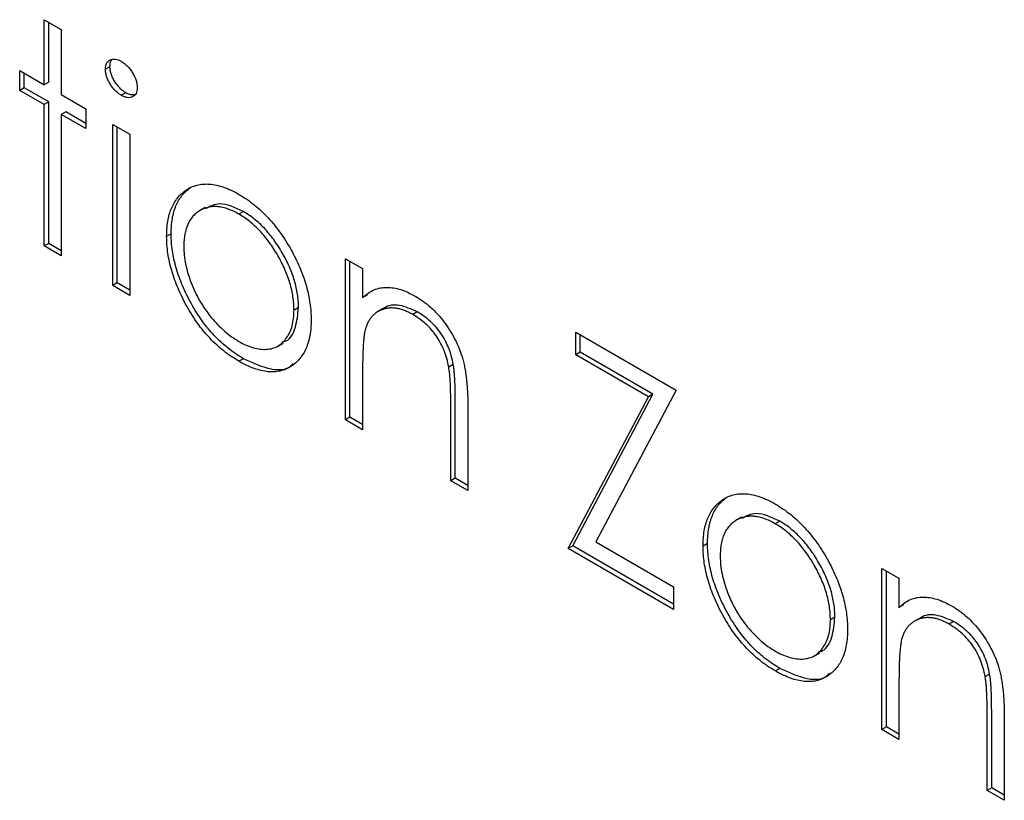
# Model space of a CAD drawing. Header units: millimetres. Extents: x 15 to 415, y 5 to 292.
# Tile 9 of 11: x 348.78 to 359.07, y 214.26 to 222.41. Entities that reach past the tile are written whole.
import ezdxf

# ---------------------------------------------------------------- set-up
doc = ezdxf.new("R2010")
doc.units = ezdxf.units.MM

msp = doc.modelspace()

# ---------------------------------------------------------------- linework, layer by layer
at = {"color": 7, "linetype": 'Continuous', "lineweight": 25}
for p, q in [((349.0388, 222.4095), (349.2179, 222.3061)), ((349.0388, 221.73), (349.0388, 222.4095)), ((349.0859, 221.7572), (349.0859, 222.3823)), ((349.2179, 222.3061), (349.2179, 221.6266)), ((348.783, 221.6709), (348.783, 221.8777)), ((348.783, 221.8777), (349.0388, 221.73)), ((348.8301, 221.6981), (348.8301, 221.8505)), ((349.7256, 221.9188), (349.6784, 221.8916)), ((349.0859, 221.7572), (349.0388, 221.73)), ((348.8301, 221.6981), (348.783, 221.6709)), ((349.0388, 221.5232), (348.783, 221.6709)), ((349.0859, 221.5504), (348.8301, 221.6981)), ((349.8911, 221.6469), (349.8439, 221.6197)), ((349.0859, 221.5504), (349.0388, 221.5232)), ((349.0859, 220.0732), (349.0859, 221.5504)), ((349.2179, 221.6266), (349.4737, 221.4789)), ((349.0388, 220.046), (349.0388, 221.5232)), ((349.265, 221.447), (349.2179, 221.4198)), ((349.4737, 221.3265), (349.265, 221.447)), ((349.4737, 221.4789), (349.4737, 221.2721)), ((349.2179, 221.4198), (349.2179, 219.9426)), ((349.4737, 221.2721), (349.2179, 221.4198)), ((349.7552, 221.3164), (349.9343, 221.213)), ((349.7552, 219.6324), (349.7552, 221.3164)), ((349.8023, 219.6596), (349.8023, 221.2892)), ((349.9343, 221.213), (349.9343, 219.529)), ((350.5651, 220.654), (350.5179, 220.6268)), ((350.721, 220.4482), (350.6621, 220.4142)), ((351.1199, 220.4057), (351.0728, 220.3785)), ((350.3652, 220.1721), (350.318, 220.1449)), ((349.0859, 220.0732), (349.0388, 220.046)), ((349.2179, 219.9426), (349.0388, 220.046)), ((349.2179, 219.997), (349.0859, 220.0732)), ((352.1857, 219.9133), (352.3648, 219.8099)), ((352.1857, 218.2293), (352.1857, 219.9133)), ((352.2329, 218.2565), (352.2329, 219.8861)), ((352.3648, 219.8099), (352.3648, 219.5062)), ((349.8023, 219.6596), (349.7552, 219.6324)), ((349.9343, 219.529), (349.7552, 219.6324)), ((349.9343, 219.5834), (349.8023, 219.6596)), ((352.412, 219.5334), (352.3648, 219.5062)), ((351.6956, 219.4027), (351.6484, 219.3754)), ((352.5789, 219.3913), (352.5199, 219.3573)), ((352.9357, 219.3575), (352.8885, 219.3303)), ((354.5907, 219.1454), (355.6397, 218.5398)), ((354.5907, 218.909), (354.5907, 219.1454)), ((354.6378, 218.9362), (354.6378, 219.1182)), ((351.4756, 218.9977), (351.5345, 219.0317)), ((351.1207, 218.869), (351.0736, 218.8418)), ((354.6378, 218.9362), (354.5907, 218.909)), ((355.351, 218.4701), (354.5907, 218.909)), ((355.3982, 218.4973), (354.6378, 218.9362)), ((353.3118, 218.8089), (353.2647, 218.7817)), ((352.3648, 218.7348), (352.3648, 218.1259)), ((354.5139, 216.8852), (355.351, 218.4701)), ((354.5611, 216.9124), (355.3982, 218.4973)), ((355.6397, 218.5398), (354.8026, 216.955)), ((355.3982, 218.4973), (355.351, 218.4701)), ((353.2859, 217.5942), (353.2859, 218.3863)), ((353.333, 217.6214), (353.333, 218.4135)), ((352.2329, 218.2565), (352.1857, 218.2293)), ((352.3648, 218.1803), (352.2329, 218.2565)), ((353.465, 218.3508), (353.465, 217.4908)), ((352.3648, 218.1259), (352.1857, 218.2293)), ((353.333, 217.6214), (353.2859, 217.5942)), ((353.465, 217.4908), (353.2859, 217.5942)), ((353.465, 217.5452), (353.333, 217.6214)), ((356.1681, 217.4195), (356.121, 217.3922)), ((356.3241, 217.2136), (356.2652, 217.1796)), ((356.723, 217.1712), (356.6759, 217.1439)), ((354.5611, 216.9124), (354.5139, 216.8852)), ((355.6141, 216.3045), (354.5611, 216.9124)), ((354.8026, 216.955), (355.6141, 216.4865)), ((355.9682, 216.9375), (355.9211, 216.9103)), ((355.6141, 216.2501), (354.5139, 216.8852)), ((357.7888, 216.6787), (357.9679, 216.5753)), ((357.7888, 214.9947), (357.7888, 216.6787)), ((357.8359, 215.0219), (357.8359, 216.6515)), ((357.9679, 216.5753), (357.9679, 216.2716)), ((355.6141, 216.4865), (355.6141, 216.2501)), ((358.015, 216.2988), (357.9679, 216.2716)), ((357.2987, 216.1681), (357.2515, 216.1409)), ((358.1819, 216.1567), (358.123, 216.1227)), ((358.5387, 216.123), (358.4916, 216.0957)), ((357.0786, 215.7631), (357.1376, 215.7971)), ((356.7238, 215.6344), (356.6767, 215.6072)), ((357.9679, 215.5002), (357.9679, 214.8913)), ((358.9149, 215.5743), (358.8678, 215.5471)), ((358.9361, 214.3868), (358.9361, 215.179)), ((358.8889, 214.3596), (358.8889, 215.1517)), ((359.068, 215.1162), (359.068, 214.2562)), ((357.8359, 215.0219), (357.7888, 214.9947)), ((357.9679, 214.8913), (357.7888, 214.9947)), ((357.9679, 214.9457), (357.8359, 215.0219)), ((358.9361, 214.3868), (358.8889, 214.3596)), ((359.068, 214.2562), (358.8889, 214.3596)), ((359.068, 214.3106), (358.9361, 214.3868))]:
    msp.add_line(p, q, dxfattribs=at)
for points, knots in [([(349.6784, 221.8916), (349.679, 221.9032), (349.6802, 221.926), (349.69, 221.954), (349.7053, 221.976), (349.7267, 221.9907), (349.7521, 221.9986), (349.7806, 221.9989), (349.8116, 221.9913), (349.8329, 221.98), (349.8439, 221.9743)], [0, 0, 0, 0, 0.12328987, 0.24214908, 0.36343748, 0.48974539, 0.61811484, 0.74489378, 0.86893227, 1, 1, 1, 1]), ([(349.7256, 221.9188), (349.7262, 221.9304), (349.7274, 221.9532), (349.7349, 221.9747), (349.7406, 221.9851), (349.7421, 221.9875)], [0, 0, 0, 0, 0.12328987, 0.24214908, 0.28, 0.28, 0.28, 0.28]), ([(349.8439, 221.9743), (349.855, 221.9672), (349.8768, 221.9535), (349.9083, 221.9254), (349.9369, 221.8919), (349.9623, 221.8545), (349.9842, 221.8152), (349.9994, 221.7753), (350.0092, 221.736), (350.0104, 221.7119), (350.011, 221.6996)], [0, 0, 0, 0, 0.1318993, 0.2582841, 0.3843411, 0.5119796, 0.638632, 0.7592298, 0.8774122, 1, 1, 1, 1]), ([(349.8439, 221.6197), (349.8329, 221.6266), (349.8116, 221.6401), (349.7806, 221.6682), (349.7521, 221.7014), (349.7267, 221.7386), (349.7054, 221.7778), (349.69, 221.8173), (349.6803, 221.8559), (349.679, 221.8796), (349.6784, 221.8916)], [0, 0, 0, 0, 0.1318668, 0.2566614, 0.3842132, 0.5133652, 0.6404432, 0.761085, 0.8791455, 1, 1, 1, 1]), ([(349.8911, 221.6469), (349.8801, 221.6539), (349.8587, 221.6673), (349.8277, 221.6955), (349.7993, 221.7286), (349.7738, 221.7658), (349.7526, 221.805), (349.7371, 221.8445), (349.7274, 221.8831), (349.7262, 221.9068), (349.7256, 221.9188)], [0, 0, 0, 0, 0.1318668, 0.2566614, 0.3842132, 0.5133652, 0.6404432, 0.761085, 0.8791455, 1, 1, 1, 1]), ([(350.011, 221.6996), (350.0104, 221.6883), (350.0092, 221.666), (349.9994, 221.6386), (349.984, 221.6169), (349.9624, 221.6027), (349.9369, 221.5947), (349.9083, 221.5943), (349.8768, 221.6025), (349.855, 221.6139), (349.8439, 221.6197)], [0, 0, 0, 0, 0.1201621, 0.2375463, 0.3574971, 0.4849171, 0.6133293, 0.7401504, 0.8673013, 1, 1, 1, 1]), ([(349.9852, 221.6254), (349.9724, 221.6237), (349.9436, 221.6199), (349.9097, 221.6373), (349.8911, 221.6469)], [0, 0, 0, 0, 0.4479333, 1, 1, 1, 1]), ([(350.318, 220.1449), (350.3187, 220.1727), (350.3199, 220.2278), (350.3293, 220.3046), (350.3449, 220.3751), (350.3669, 220.4387), (350.3952, 220.496), (350.4296, 220.5468), (350.4705, 220.591), (350.502, 220.6148), (350.5179, 220.6268)], [0, 0, 0, 0, 0.1289191, 0.2552377, 0.3786786, 0.5010879, 0.6227137, 0.7462408, 0.871589, 1, 1, 1, 1]), ([(350.3652, 220.1721), (350.3658, 220.1999), (350.3671, 220.255), (350.3764, 220.3319), (350.392, 220.4023), (350.4141, 220.4659), (350.4423, 220.5232), (350.4767, 220.574), (350.5177, 220.6182), (350.5491, 220.642), (350.5651, 220.654)], [0, 0, 0, 0, 0.1289191, 0.2552377, 0.3786786, 0.5010879, 0.6227137, 0.7462408, 0.871589, 1, 1, 1, 1]), ([(350.5179, 220.6268), (350.5364, 220.6385), (350.5728, 220.6615), (350.634, 220.6825), (350.6982, 220.6941), (350.7664, 220.6939), (350.8381, 220.6833), (350.9135, 220.6613), (350.9923, 220.6297), (351.0462, 220.6), (351.0736, 220.5849)], [0, 0, 0, 0, 0.12849752, 0.25271299, 0.37481913, 0.49643643, 0.61791056, 0.74128762, 0.8687004, 1, 1, 1, 1]), ([(351.0736, 220.5849), (351.101, 220.5684), (351.1546, 220.5361), (351.2332, 220.4766), (351.3082, 220.4118), (351.3799, 220.3406), (351.4474, 220.2616), (351.5117, 220.1768), (351.5726, 220.0852), (351.6091, 220.0204), (351.6277, 219.9876)], [0, 0, 0, 0, 0.13175143, 0.25833235, 0.38213398, 0.50380439, 0.62469299, 0.74687059, 0.8715135, 1, 1, 1, 1]), ([(351.0728, 220.3785), (351.0534, 220.3891), (351.0152, 220.4099), (350.959, 220.4328), (350.9049, 220.4489), (350.8527, 220.4576), (350.8028, 220.4587), (350.7549, 220.4523), (350.7091, 220.4388), (350.6661, 220.4179), (350.6266, 220.3907), (350.5922, 220.3574), (350.5628, 220.3187), (350.5384, 220.2746), (350.5202, 220.224), (350.507, 220.1681), (350.4988, 220.1068), (350.4977, 220.0626), (350.4971, 220.0401)], [0, 0, 0, 0, 0.0638459, 0.12604363, 0.18716536, 0.24739929, 0.30838003, 0.36977962, 0.43258392, 0.49764079, 0.56240114, 0.6255571, 0.687332, 0.74831275, 0.80979104, 0.87176757, 0.93483619, 1, 1, 1, 1]), ([(351.1199, 220.4057), (351.0332, 220.446), (350.8794, 220.5172), (350.769, 220.4586), (350.7209, 220.4331)], [0, 0, 0, 0, 0.5643768, 1, 1, 1, 1]), ([(351.6484, 219.3754), (351.6479, 219.3986), (351.6468, 219.4441), (351.6386, 219.5148), (351.6254, 219.586), (351.6071, 219.6577), (351.5828, 219.73), (351.5529, 219.8026), (351.5186, 219.876), (351.4787, 219.9486), (351.4357, 220.0193), (351.3899, 220.0857), (351.3421, 220.1472), (351.2923, 220.2041), (351.2401, 220.2552), (351.1861, 220.3018), (351.1301, 220.3435), (351.092, 220.3668), (351.0728, 220.3785)], [0, 0, 0, 0, 0.0651848, 0.1282737, 0.1902702, 0.2517683, 0.3127687, 0.3747933, 0.4379696, 0.5030474, 0.5681252, 0.6309497, 0.6923691, 0.7529732, 0.8136411, 0.8743552, 0.936573, 1, 1, 1, 1]), ([(351.6956, 219.4027), (351.695, 219.4258), (351.694, 219.4713), (351.6857, 219.5421), (351.6725, 219.6132), (351.6543, 219.6849), (351.63, 219.7572), (351.6001, 219.8298), (351.5657, 219.9032), (351.5258, 219.9758), (351.4829, 220.0465), (351.437, 220.1129), (351.3892, 220.1744), (351.3394, 220.2313), (351.2873, 220.2824), (351.2332, 220.329), (351.1772, 220.3707), (351.1391, 220.394), (351.1199, 220.4057)], [0, 0, 0, 0, 0.0651848, 0.1282737, 0.1902702, 0.2517683, 0.3127687, 0.3747933, 0.4379696, 0.5030474, 0.5681252, 0.6309497, 0.6923691, 0.7529732, 0.8136411, 0.8743552, 0.936573, 1, 1, 1, 1]), ([(351.0736, 218.8418), (351.0464, 218.8583), (350.9931, 218.8906), (350.9151, 218.9478), (350.841, 219.0108), (350.7707, 219.0803), (350.7039, 219.1552), (350.6413, 219.2365), (350.5825, 219.3236), (350.5283, 219.4155), (350.4793, 219.5097), (350.436, 219.6039), (350.3996, 219.6969), (350.3697, 219.7892), (350.3464, 219.8802), (350.3302, 219.97), (350.3197, 220.0591), (350.3186, 220.116), (350.318, 220.1449)], [0, 0, 0, 0, 0.0687423, 0.1346352, 0.1983242, 0.260825, 0.3227136, 0.3845545, 0.4469129, 0.5109576, 0.5749307, 0.6366845, 0.6974831, 0.7571338, 0.8169657, 0.8768184, 0.9376626, 1, 1, 1, 1]), ([(351.1207, 218.869), (351.0935, 218.8855), (351.0402, 218.9178), (350.9623, 218.975), (350.8881, 219.038), (350.8179, 219.1075), (350.7511, 219.1824), (350.6885, 219.2638), (350.6296, 219.3508), (350.5754, 219.4427), (350.5264, 219.5369), (350.4831, 219.6311), (350.4467, 219.7242), (350.4169, 219.8164), (350.3936, 219.9074), (350.3773, 219.9973), (350.3668, 220.0863), (350.3657, 220.1432), (350.3652, 220.1721)], [0, 0, 0, 0, 0.0687423, 0.1346352, 0.1983242, 0.260825, 0.3227136, 0.3845545, 0.4469129, 0.5109576, 0.5749307, 0.6366845, 0.6974831, 0.7571338, 0.8169657, 0.8768184, 0.9376626, 1, 1, 1, 1]), ([(350.4971, 220.0401), (350.4981, 220.0101), (350.4999, 219.9506), (350.5147, 219.8559), (350.5394, 219.7589), (350.5728, 219.6609), (350.6147, 219.5639), (350.664, 219.4704), (350.7202, 219.3819), (350.7827, 219.2993), (350.8502, 219.2233), (350.9216, 219.1559), (350.9961, 219.0958), (351.047, 219.0648), (351.0728, 219.049)], [0, 0, 0, 0, 0.0847327, 0.1681787, 0.2514882, 0.3358407, 0.4198345, 0.5023449, 0.583649, 0.665931, 0.7487165, 0.8310473, 0.9144098, 1, 1, 1, 1]), ([(351.6277, 219.9876), (351.6436, 219.9571), (351.6752, 219.8969), (351.7157, 219.8054), (351.7506, 219.7147), (351.7786, 219.6246), (351.8007, 219.5353), (351.8163, 219.4466), (351.8257, 219.3589), (351.8269, 219.3022), (351.8275, 219.2734)], [0, 0, 0, 0, 0.1281573, 0.2538344, 0.3765056, 0.4985337, 0.6213677, 0.7445647, 0.8706338, 1, 1, 1, 1]), ([(352.3648, 219.5062), (352.3839, 219.5227), (352.4211, 219.5547), (352.4829, 219.5893), (352.5482, 219.6095), (352.6166, 219.6162), (352.6882, 219.6096), (352.7626, 219.5918), (352.8402, 219.5621), (352.893, 219.5336), (352.9197, 219.5191)], [0, 0, 0, 0, 0.140976, 0.2735688, 0.3989883, 0.5199298, 0.63811, 0.7565889, 0.8768598, 1, 1, 1, 1]), ([(352.9197, 219.5191), (352.9467, 219.5024), (352.9995, 219.4697), (353.0764, 219.4075), (353.1482, 219.3356), (353.2147, 219.2556), (353.2747, 219.1693), (353.3273, 219.0786), (353.3708, 218.9841), (353.4, 218.9029), (353.4193, 218.8347), (353.4314, 218.7788), (353.4417, 218.7184), (353.4506, 218.6534), (353.4566, 218.5842), (353.4614, 218.5102), (353.4648, 218.4314), (353.4649, 218.3782), (353.465, 218.3508)], [0, 0, 0, 0, 0.0772404, 0.1511781, 0.223488, 0.2955426, 0.3669763, 0.4371305, 0.5070436, 0.5785597, 0.6166135, 0.6587562, 0.7044912, 0.7548031, 0.8093316, 0.8682745, 0.9320729, 1, 1, 1, 1]), ([(351.5224, 219.0412), (351.5371, 219.0447), (351.6059, 219.0609), (351.6736, 219.1895), (351.6883, 219.3316), (351.6956, 219.4027)], [0, 0, 0, 0, 0.1191233, 0.5596605, 1, 1, 1, 1]), ([(352.8885, 219.3303), (352.8741, 219.3383), (352.8456, 219.3542), (352.8033, 219.3724), (352.7623, 219.3858), (352.7222, 219.3953), (352.6837, 219.3986), (352.6456, 219.3992), (352.6094, 219.3934), (352.5743, 219.3839), (352.5416, 219.3698), (352.5112, 219.3526), (352.4841, 219.3312), (352.4595, 219.3066), (352.4383, 219.278), (352.4198, 219.2459), (352.4041, 219.2104), (352.3963, 219.184), (352.3924, 219.1708)], [0, 0, 0, 0, 0.0639861, 0.1266269, 0.1889844, 0.2502302, 0.3123512, 0.3745736, 0.4381475, 0.5029204, 0.5679741, 0.6307713, 0.6929346, 0.7543975, 0.8152184, 0.8761169, 0.9380146, 1, 1, 1, 1]), ([(352.9357, 219.3575), (352.8732, 219.3853), (352.7482, 219.441), (352.626, 219.4275), (352.581, 219.3891), (352.5753, 219.3842)], [0, 0, 0, 0, 0.4662605, 0.9329678, 1, 1, 1, 1]), ([(351.0728, 219.049), (351.0986, 219.035), (351.1495, 219.0073), (351.2239, 218.9813), (351.2951, 218.9666), (351.3625, 218.9645), (351.425, 218.9752), (351.4816, 218.9981), (351.5305, 219.0353), (351.5723, 219.084), (351.6063, 219.1429), (351.6309, 219.2115), (351.6457, 219.2891), (351.6475, 219.3465), (351.6484, 219.3754)], [0, 0, 0, 0, 0.0856057, 0.1689833, 0.2509076, 0.3337081, 0.416005, 0.4976596, 0.5798933, 0.6639023, 0.7484663, 0.8317909, 0.9152519, 1, 1, 1, 1]), ([(353.2647, 218.7817), (353.2586, 218.8114), (353.247, 218.8684), (353.2182, 218.9533), (353.1818, 219.0324), (353.1374, 219.1055), (353.0853, 219.1726), (353.0259, 219.2326), (352.9595, 219.2869), (352.9128, 219.3155), (352.8885, 219.3303)], [0, 0, 0, 0, 0.1355195, 0.2608332, 0.378476, 0.4931776, 0.609281, 0.729981, 0.8592613, 1, 1, 1, 1]), ([(353.3118, 218.8089), (353.3058, 218.8386), (353.2941, 218.8956), (353.2653, 218.9805), (353.2289, 219.0596), (353.1845, 219.1328), (353.1325, 219.1998), (353.073, 219.2598), (353.0066, 219.3141), (352.96, 219.3427), (352.9357, 219.3575)], [0, 0, 0, 0, 0.1355195, 0.2608332, 0.378476, 0.4931776, 0.609281, 0.729981, 0.8592613, 1, 1, 1, 1]), ([(351.8275, 219.2734), (351.827, 219.2453), (351.8259, 219.1896), (351.8154, 219.1126), (351.7992, 219.0416), (351.7759, 218.9774), (351.746, 218.9197), (351.7096, 218.8686), (351.6663, 218.8244), (351.6173, 218.7869), (351.5631, 218.7575), (351.5043, 218.7385), (351.4421, 218.7291), (351.3756, 218.731), (351.3054, 218.7427), (351.2314, 218.7652), (351.1537, 218.7979), (351.1007, 218.8269), (351.0736, 218.8418)], [0, 0, 0, 0, 0.062416, 0.123337, 0.1832651, 0.2431724, 0.3028984, 0.3637736, 0.4256053, 0.489659, 0.5537846, 0.6162215, 0.6778545, 0.7395169, 0.8020965, 0.8658658, 0.9315078, 1, 1, 1, 1]), ([(352.3924, 219.1708), (352.3902, 219.1607), (352.3853, 219.1388), (352.38, 219.1013), (352.3752, 219.0571), (352.3712, 219.0061), (352.3687, 218.9478), (352.3661, 218.8834), (352.3651, 218.8114), (352.3649, 218.761), (352.3648, 218.7348)], [0, 0, 0, 0, 0.07699545, 0.16761508, 0.27105239, 0.3894595, 0.5208428, 0.66639876, 0.82609361, 1, 1, 1, 1]), ([(351.6388, 218.8166), (351.6274, 218.8049), (351.5653, 218.7412), (351.3783, 218.7475), (351.2067, 218.8284), (351.1207, 218.869)], [0, 0, 0, 0, 0.100871, 0.5500605, 1, 1, 1, 1]), ([(353.2859, 218.3863), (353.2858, 218.4093), (353.2856, 218.4533), (353.2849, 218.5165), (353.2833, 218.5743), (353.281, 218.6266), (353.2777, 218.6734), (353.2743, 218.7144), (353.2701, 218.7498), (353.2664, 218.7718), (353.2647, 218.7817)], [0, 0, 0, 0, 0.17885, 0.3421096, 0.4898257, 0.6232544, 0.7400797, 0.8414827, 0.9289077, 1, 1, 1, 1]), ([(353.333, 218.4135), (353.3329, 218.4365), (353.3327, 218.4805), (353.332, 218.5437), (353.3304, 218.6016), (353.3282, 218.6538), (353.3249, 218.7006), (353.3214, 218.7416), (353.3172, 218.777), (353.3135, 218.7991), (353.3118, 218.8089)], [0, 0, 0, 0, 0.17885, 0.3421096, 0.4898257, 0.6232544, 0.7400797, 0.8414827, 0.9289077, 1, 1, 1, 1]), ([(356.121, 217.3922), (356.1395, 217.4039), (356.1759, 217.4269), (356.2371, 217.4479), (356.3012, 217.4595), (356.3695, 217.4593), (356.4411, 217.4488), (356.5165, 217.4267), (356.5954, 217.3952), (356.6493, 217.3654), (356.6767, 217.3503)], [0, 0, 0, 0, 0.1284975, 0.252713, 0.3748191, 0.4964364, 0.6179106, 0.7412876, 0.8687004, 1, 1, 1, 1]), ([(355.9211, 216.9103), (355.9217, 216.9381), (355.923, 216.9932), (355.9323, 217.0701), (355.9479, 217.1405), (355.97, 217.2041), (355.9982, 217.2614), (356.0327, 217.3122), (356.0736, 217.3564), (356.1051, 217.3802), (356.121, 217.3922)], [0, 0, 0, 0, 0.1289191, 0.2552377, 0.3786786, 0.5010879, 0.6227137, 0.7462408, 0.871589, 1, 1, 1, 1]), ([(355.9682, 216.9375), (355.9689, 216.9653), (355.9702, 217.0204), (355.9795, 217.0973), (355.9951, 217.1677), (356.0171, 217.2313), (356.0454, 217.2886), (356.0798, 217.3395), (356.1207, 217.3836), (356.1522, 217.4074), (356.1681, 217.4195)], [0, 0, 0, 0, 0.1289191, 0.2552377, 0.3786786, 0.5010879, 0.6227137, 0.7462408, 0.871589, 1, 1, 1, 1]), ([(356.6767, 217.3503), (356.704, 217.3338), (356.7577, 217.3015), (356.8362, 217.2421), (356.9113, 217.1772), (356.983, 217.106), (357.0505, 217.0271), (357.1148, 216.9423), (357.1757, 216.8506), (357.2122, 216.7859), (357.2307, 216.753)], [0, 0, 0, 0, 0.1317514, 0.2583324, 0.382134, 0.5038044, 0.624693, 0.7468706, 0.8715135, 1, 1, 1, 1]), ([(356.6759, 217.1439), (356.6565, 217.1545), (356.6183, 217.1753), (356.5621, 217.1982), (356.5079, 217.2143), (356.4558, 217.223), (356.4058, 217.2241), (356.358, 217.2177), (356.3121, 217.2042), (356.2692, 217.1833), (356.2297, 217.1561), (356.1952, 217.1228), (356.1659, 217.0841), (356.1415, 217.0401), (356.1233, 216.9894), (356.1101, 216.9335), (356.1018, 216.8723), (356.1007, 216.828), (356.1002, 216.8055)], [0, 0, 0, 0, 0.0638459, 0.12604363, 0.18716536, 0.24739929, 0.30838003, 0.36977962, 0.43258392, 0.49764079, 0.56240114, 0.6255571, 0.687332, 0.74831275, 0.80979104, 0.87176757, 0.93483619, 1, 1, 1, 1]), ([(356.723, 217.1712), (356.6362, 217.2114), (356.4825, 217.2827), (356.3721, 217.224), (356.3239, 217.1985)], [0, 0, 0, 0, 0.5643768, 1, 1, 1, 1]), ([(357.2515, 216.1409), (357.251, 216.164), (357.2499, 216.2095), (357.2416, 216.2803), (357.2284, 216.3514), (357.2102, 216.4231), (357.1859, 216.4954), (357.156, 216.568), (357.1217, 216.6414), (357.0817, 216.714), (357.0388, 216.7847), (356.9929, 216.8512), (356.9452, 216.9126), (356.8953, 216.9695), (356.8432, 217.0206), (356.7891, 217.0672), (356.7331, 217.1089), (356.6951, 217.1322), (356.6759, 217.1439)], [0, 0, 0, 0, 0.0651848, 0.12827373, 0.19027022, 0.25176831, 0.31276869, 0.37479328, 0.43796959, 0.5030474, 0.56812521, 0.63094975, 0.69236911, 0.75297317, 0.81364107, 0.87435521, 0.93657297, 1, 1, 1, 1]), ([(357.2987, 216.1681), (357.2981, 216.1912), (357.297, 216.2367), (357.2888, 216.3075), (357.2756, 216.3786), (357.2573, 216.4503), (357.233, 216.5226), (357.2031, 216.5952), (357.1688, 216.6686), (357.1289, 216.7413), (357.0859, 216.812), (357.0401, 216.8784), (356.9923, 216.9398), (356.9425, 216.9967), (356.8903, 217.0478), (356.8363, 217.0944), (356.7803, 217.1362), (356.7422, 217.1594), (356.723, 217.1712)], [0, 0, 0, 0, 0.0651848, 0.12827373, 0.19027022, 0.25176831, 0.31276869, 0.37479328, 0.43796959, 0.5030474, 0.56812521, 0.63094975, 0.69236911, 0.75297317, 0.81364107, 0.87435521, 0.93657297, 1, 1, 1, 1]), ([(356.7238, 215.6344), (356.6966, 215.6509), (356.6433, 215.6832), (356.5653, 215.7404), (356.4912, 215.8035), (356.4209, 215.8729), (356.3541, 215.9479), (356.2915, 216.0292), (356.2327, 216.1162), (356.1785, 216.2081), (356.1295, 216.3023), (356.0862, 216.3965), (356.0498, 216.4896), (356.0199, 216.5818), (355.9966, 216.6728), (355.9804, 216.7627), (355.9699, 216.8517), (355.9688, 216.9087), (355.9682, 216.9375)], [0, 0, 0, 0, 0.0687423, 0.1346352, 0.1983242, 0.260825, 0.3227136, 0.3845545, 0.4469129, 0.5109576, 0.5749307, 0.6366845, 0.6974831, 0.7571338, 0.8169657, 0.8768184, 0.9376626, 1, 1, 1, 1]), ([(356.6767, 215.6072), (356.6494, 215.6237), (356.5961, 215.656), (356.5182, 215.7132), (356.4441, 215.7762), (356.3738, 215.8457), (356.307, 215.9207), (356.2444, 216.002), (356.1856, 216.089), (356.1314, 216.1809), (356.0823, 216.2751), (356.0391, 216.3693), (356.0026, 216.4624), (355.9728, 216.5546), (355.9495, 216.6456), (355.9332, 216.7355), (355.9228, 216.8245), (355.9217, 216.8814), (355.9211, 216.9103)], [0, 0, 0, 0, 0.0687423, 0.1346352, 0.1983242, 0.260825, 0.3227136, 0.3845545, 0.4469129, 0.5109576, 0.5749307, 0.6366845, 0.6974831, 0.7571338, 0.8169657, 0.8768184, 0.9376626, 1, 1, 1, 1]), ([(356.1002, 216.8055), (356.1011, 216.7755), (356.1029, 216.716), (356.1177, 216.6213), (356.1425, 216.5243), (356.1759, 216.4263), (356.2177, 216.3293), (356.267, 216.2358), (356.3233, 216.1473), (356.3858, 216.0647), (356.4533, 215.9887), (356.5247, 215.9213), (356.5992, 215.8613), (356.6501, 215.8302), (356.6759, 215.8144)], [0, 0, 0, 0, 0.0847327, 0.1681787, 0.2514882, 0.3358407, 0.4198345, 0.5023449, 0.583649, 0.665931, 0.7487165, 0.8310473, 0.9144098, 1, 1, 1, 1]), ([(357.2307, 216.753), (357.2467, 216.7226), (357.2783, 216.6623), (357.3188, 216.5708), (357.3537, 216.4801), (357.3817, 216.3901), (357.4037, 216.3007), (357.4194, 216.2121), (357.4287, 216.1243), (357.43, 216.0676), (357.4306, 216.0389)], [0, 0, 0, 0, 0.1281573, 0.2538344, 0.3765056, 0.4985337, 0.6213677, 0.7445647, 0.8706338, 1, 1, 1, 1]), ([(357.9679, 216.2716), (357.987, 216.2881), (358.0241, 216.3201), (358.0859, 216.3547), (358.1512, 216.3749), (358.2196, 216.3816), (358.2913, 216.375), (358.3657, 216.3572), (358.4433, 216.3275), (358.4961, 216.299), (358.5228, 216.2846)], [0, 0, 0, 0, 0.14097597, 0.27356878, 0.39898831, 0.51992978, 0.63811002, 0.7565889, 0.87685975, 1, 1, 1, 1]), ([(358.5387, 216.123), (358.4763, 216.1508), (358.3513, 216.2064), (358.2291, 216.1929), (358.184, 216.1545), (358.1784, 216.1497)], [0, 0, 0, 0, 0.4662605, 0.9329678, 1, 1, 1, 1]), ([(358.5228, 216.2846), (358.5497, 216.2678), (358.6026, 216.2351), (358.6795, 216.1729), (358.7513, 216.1011), (358.8178, 216.021), (358.8777, 215.9347), (358.9304, 215.844), (358.9739, 215.7495), (359.0031, 215.6683), (359.0223, 215.6001), (359.0344, 215.5443), (359.0447, 215.4839), (359.0536, 215.4188), (359.0597, 215.3497), (359.0644, 215.2756), (359.0678, 215.1969), (359.068, 215.1437), (359.068, 215.1162)], [0, 0, 0, 0, 0.0772404, 0.1511781, 0.223488, 0.2955426, 0.3669763, 0.4371305, 0.5070436, 0.5785597, 0.6166135, 0.6587562, 0.7044912, 0.7548031, 0.8093316, 0.8682745, 0.9320729, 1, 1, 1, 1]), ([(356.6759, 215.8144), (356.7016, 215.8004), (356.7525, 215.7727), (356.8269, 215.7467), (356.8982, 215.732), (356.9656, 215.7299), (357.028, 215.7406), (357.0847, 215.7635), (357.1336, 215.8007), (357.1754, 215.8494), (357.2093, 215.9083), (357.234, 215.9769), (357.2488, 216.0545), (357.2506, 216.1119), (357.2515, 216.1409)], [0, 0, 0, 0, 0.0856057, 0.1689833, 0.2509076, 0.3337081, 0.416005, 0.4976596, 0.5798933, 0.6639023, 0.7484663, 0.8317909, 0.9152519, 1, 1, 1, 1]), ([(357.1255, 215.8066), (357.1401, 215.8101), (357.209, 215.8263), (357.2766, 215.9549), (357.2913, 216.097), (357.2987, 216.1681)], [0, 0, 0, 0, 0.1191233, 0.5596605, 1, 1, 1, 1]), ([(358.4916, 216.0957), (358.4772, 216.1037), (358.4487, 216.1196), (358.4064, 216.1378), (358.3654, 216.1513), (358.3252, 216.1607), (358.2867, 216.1641), (358.2487, 216.1646), (358.2125, 216.1588), (358.1773, 216.1493), (358.1446, 216.1352), (358.1142, 216.118), (358.0871, 216.0966), (358.0626, 216.072), (358.0414, 216.0434), (358.0229, 216.0114), (358.0072, 215.9759), (357.9994, 215.9494), (357.9955, 215.9362)], [0, 0, 0, 0, 0.06398611, 0.12662686, 0.18898437, 0.25023019, 0.31235116, 0.37457362, 0.43814753, 0.50292041, 0.5679741, 0.63077133, 0.69293461, 0.75439753, 0.81521835, 0.87611693, 0.9380146, 1, 1, 1, 1]), ([(358.8678, 215.5471), (358.8617, 215.5768), (358.85, 215.6338), (358.8212, 215.7187), (358.7848, 215.7978), (358.7404, 215.871), (358.6884, 215.938), (358.6289, 215.998), (358.5626, 216.0523), (358.5159, 216.0809), (358.4916, 216.0957)], [0, 0, 0, 0, 0.1355195, 0.2608332, 0.378476, 0.4931776, 0.609281, 0.729981, 0.8592613, 1, 1, 1, 1]), ([(358.9149, 215.5743), (358.9088, 215.604), (358.8972, 215.661), (358.8684, 215.7459), (358.832, 215.825), (358.7876, 215.8982), (358.7355, 215.9652), (358.6761, 216.0252), (358.6097, 216.0795), (358.563, 216.1081), (358.5387, 216.123)], [0, 0, 0, 0, 0.1355195, 0.2608332, 0.378476, 0.4931776, 0.609281, 0.729981, 0.8592613, 1, 1, 1, 1]), ([(357.4306, 216.0389), (357.43, 216.0107), (357.4289, 215.955), (357.4185, 215.878), (357.4022, 215.807), (357.3789, 215.7428), (357.3491, 215.6851), (357.3127, 215.6341), (357.2694, 215.5898), (357.2204, 215.5523), (357.1662, 215.5229), (357.1074, 215.5039), (357.0451, 215.4945), (356.9786, 215.4964), (356.9085, 215.5082), (356.8345, 215.5307), (356.7568, 215.5633), (356.7037, 215.5923), (356.6767, 215.6072)], [0, 0, 0, 0, 0.062416, 0.123337, 0.1832651, 0.2431724, 0.3028984, 0.3637736, 0.4256053, 0.489659, 0.5537846, 0.6162215, 0.6778545, 0.7395169, 0.8020965, 0.8658658, 0.9315078, 1, 1, 1, 1]), ([(357.9955, 215.9362), (357.9932, 215.9261), (357.9883, 215.9042), (357.9831, 215.8667), (357.9783, 215.8225), (357.9742, 215.7716), (357.9718, 215.7132), (357.9691, 215.6488), (357.9681, 215.5768), (357.968, 215.5265), (357.9679, 215.5002)], [0, 0, 0, 0, 0.07699545, 0.16761508, 0.27105239, 0.3894595, 0.5208428, 0.66639876, 0.82609361, 1, 1, 1, 1]), ([(357.2418, 215.5821), (357.2305, 215.5704), (357.1684, 215.5066), (356.9814, 215.5129), (356.8097, 215.5939), (356.7238, 215.6344)], [0, 0, 0, 0, 0.100871, 0.5500605, 1, 1, 1, 1]), ([(358.8889, 215.1517), (358.8888, 215.1747), (358.8886, 215.2187), (358.888, 215.2819), (358.8864, 215.3398), (358.8841, 215.392), (358.8808, 215.4389), (358.8774, 215.4798), (358.8732, 215.5152), (358.8694, 215.5373), (358.8678, 215.5471)], [0, 0, 0, 0, 0.17885, 0.3421096, 0.4898257, 0.6232544, 0.7400797, 0.8414827, 0.9289077, 1, 1, 1, 1]), ([(358.9361, 215.179), (358.936, 215.202), (358.9358, 215.2459), (358.9351, 215.3091), (358.9335, 215.367), (358.9312, 215.4192), (358.9279, 215.4661), (358.9245, 215.507), (358.9203, 215.5424), (358.9166, 215.5645), (358.9149, 215.5743)], [0, 0, 0, 0, 0.17885, 0.3421096, 0.4898257, 0.6232544, 0.7400797, 0.8414827, 0.9289077, 1, 1, 1, 1])]:
    msp.add_open_spline(points, degree=3, knots=knots, dxfattribs=at)

doc.saveas('drawing.dxf')
